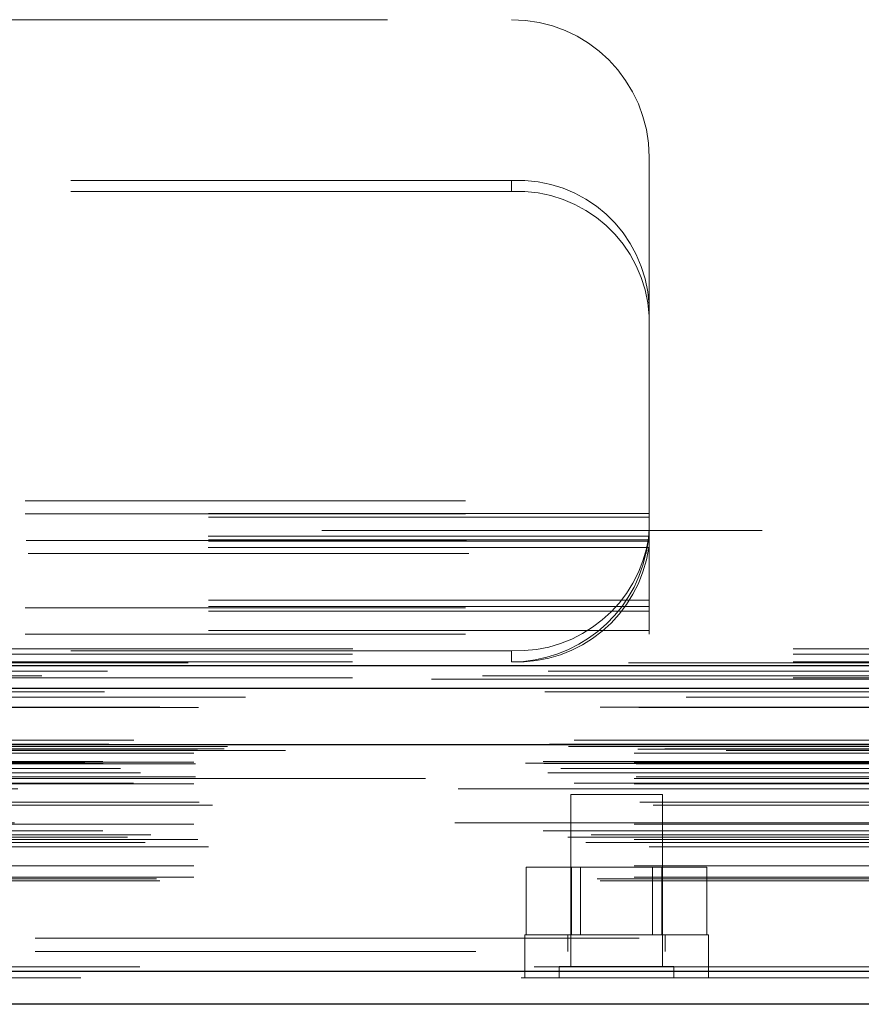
# Model space of a CAD drawing. Header units: inches. Extents: x 0.2 to 10.8, y 0.2 to 8.2.
# Tile 86 of 127: x 4.037 to 4.228, y 6.931 to 7.155. Entities that reach past the tile are written whole.
import ezdxf

# ---------------------------------------------------------------- set-up
doc = ezdxf.new("R2010")
doc.units = ezdxf.units.IN
doc.header["$MEASUREMENT"] = 0
doc.linetypes.add('HIDDEN', pattern=[0.07500000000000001, 0.05, -0.025])

msp = doc.modelspace()

# ---------------------------------------------------------------- linework, layer by layer
at = {"color": 7, "linetype": 'HIDDEN', "lineweight": 18}
for p, q in [((4.020704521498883, 7.154894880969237), (4.148850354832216, 7.154894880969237)), ((4.180100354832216, 7.090087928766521), (4.180100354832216, 7.123644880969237)), ((4.148850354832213, 7.118410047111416), (4.02070452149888, 7.118410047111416)), ((4.148850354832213, 7.115874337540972), (4.148850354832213, 7.118410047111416)), ((4.148850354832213, 7.115874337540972), (4.02070452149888, 7.115874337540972)), ((4.180100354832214, 7.090087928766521), (4.180100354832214, 7.087552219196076)), ((4.180100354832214, 7.020560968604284), (4.180100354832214, 7.087552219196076)), ((3.638433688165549, 7.045644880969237), (4.180100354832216, 7.045644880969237)), ((3.638433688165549, 7.045644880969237), (4.180100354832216, 7.045644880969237)), ((4.180100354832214, 7.042774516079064), (3.638433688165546, 7.042774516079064)), ((3.638433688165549, 7.042644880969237), (4.180100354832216, 7.042644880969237)), ((4.180100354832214, 7.041931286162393), (3.638433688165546, 7.041931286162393)), ((4.805767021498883, 7.038894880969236), (3.012767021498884, 7.038894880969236)), ((4.180100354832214, 7.036774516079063), (3.638433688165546, 7.036774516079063)), ((4.179993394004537, 7.03757808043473), (3.638540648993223, 7.03757808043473)), ((3.638649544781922, 7.036644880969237), (4.179884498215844, 7.036644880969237)), ((4.180100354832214, 7.036493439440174), (3.638433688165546, 7.036493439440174)), ((4.179993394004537, 7.035042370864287), (3.638540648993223, 7.035042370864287)), ((3.639153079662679, 7.033644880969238), (4.179380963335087, 7.033644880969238)), ((3.639153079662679, 7.033644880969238), (4.179380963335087, 7.033644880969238)), ((4.180100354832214, 7.023096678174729), (3.638433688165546, 7.023096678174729)), ((4.180100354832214, 7.021645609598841), (3.638433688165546, 7.021645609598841)), ((3.638433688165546, 7.02136453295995), (4.180100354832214, 7.02136453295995)), ((4.180100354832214, 7.020560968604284), (3.638433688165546, 7.020560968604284)), ((4.180100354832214, 7.01536453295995), (4.180100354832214, 7.020560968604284)), ((4.180100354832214, 7.01620776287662), (3.638433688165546, 7.01620776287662)), ((3.638433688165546, 7.01536453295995), (4.180100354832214, 7.01536453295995)), ((3.012767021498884, 7.012061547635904), (4.805767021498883, 7.012061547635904)), ((3.012767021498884, 7.012061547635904), (4.805767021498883, 7.012061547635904)), ((3.01284288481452, 7.012061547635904), (4.805691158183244, 7.012061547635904)), ((3.01284288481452, 7.012061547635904), (4.805691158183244, 7.012061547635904)), ((3.01284288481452, 7.012061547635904), (4.805691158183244, 7.012061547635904)), ((3.01284288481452, 7.012061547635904), (4.805691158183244, 7.012061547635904)), ((3.012767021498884, 7.010793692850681), (4.805767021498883, 7.010793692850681)), ((4.148850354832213, 7.011597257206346), (3.669683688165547, 7.011597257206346)), ((4.148850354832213, 7.011597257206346), (4.148850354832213, 7.009061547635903)), ((3.012767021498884, 7.009061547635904), (4.805767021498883, 7.009061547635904)), ((4.842235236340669, 7.00587168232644), (2.976257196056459, 7.005871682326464)), ((3.012767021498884, 7.00544336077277), (4.805767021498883, 7.005443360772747)), ((4.830712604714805, 7.005147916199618), (2.9877772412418, 7.005147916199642)), ((2.988487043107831, 7.001021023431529), (4.830006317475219, 7.001021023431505)), ((4.86309239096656, 6.991300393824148), (2.955400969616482, 6.991300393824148)), ((2.960843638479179, 6.990333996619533), (4.85764972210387, 6.990333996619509)), ((4.857440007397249, 6.990360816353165), (2.9610533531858, 6.99036081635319)), ((2.961807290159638, 6.989882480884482), (4.856686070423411, 6.989882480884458)), ((2.961807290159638, 6.989882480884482), (4.856686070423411, 6.989882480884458)), ((2.984396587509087, 6.989829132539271), (4.834096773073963, 6.989829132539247)), ((2.984396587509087, 6.989829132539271), (4.834096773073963, 6.989829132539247)), ((2.97671035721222, 6.988368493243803), (4.841783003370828, 6.988368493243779)), ((2.97671035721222, 6.988368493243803), (4.841783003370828, 6.988368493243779)), ((2.977543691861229, 6.989211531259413), (4.84094966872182, 6.989211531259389)), ((2.977543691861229, 6.989211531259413), (4.84094966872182, 6.989211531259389)), ((2.983623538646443, 6.989281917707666), (4.834869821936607, 6.989281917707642)), ((2.983623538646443, 6.989281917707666), (4.834869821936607, 6.989281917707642)), ((2.997566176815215, 6.988967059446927), (4.820982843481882, 6.988967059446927)), ((2.952025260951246, 6.986032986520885), (4.866468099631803, 6.986032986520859)), ((2.952025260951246, 6.986032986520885), (4.866468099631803, 6.986032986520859)), ((2.956071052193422, 6.98645827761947), (4.862422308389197, 6.986458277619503)), ((2.95616091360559, 6.985948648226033), (4.862332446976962, 6.985948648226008)), ((2.97671035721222, 6.986294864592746), (4.841783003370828, 6.986294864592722)), ((2.97671035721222, 6.986294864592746), (4.841783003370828, 6.986294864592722)), ((2.977127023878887, 6.985878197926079), (4.841366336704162, 6.985878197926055)), ((2.957093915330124, 6.983895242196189), (4.861399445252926, 6.983895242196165)), ((4.860080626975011, 6.98484440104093), (2.958400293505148, 6.984844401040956)), ((2.96464103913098, 6.983864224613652), (4.853852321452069, 6.983864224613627)), ((2.977127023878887, 6.982961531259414), (4.841366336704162, 6.982961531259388)), ((2.963065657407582, 6.981494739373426), (4.855413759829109, 6.981494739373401)), ((2.97671035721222, 6.982544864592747), (4.841783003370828, 6.982544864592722)), ((2.97671035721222, 6.981371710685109), (4.841783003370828, 6.981371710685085)), ((3.029340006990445, 6.982544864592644), (4.841783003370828, 6.982544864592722)), ((4.836755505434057, 6.980261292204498), (2.981732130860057, 6.980261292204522)), ((4.183121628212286, 6.978967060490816), (4.162288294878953, 6.978967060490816)), ((4.162288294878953, 6.978967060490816), (4.162288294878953, 6.939904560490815)), ((4.183121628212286, 6.939904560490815), (4.183121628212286, 6.978967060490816)), ((2.977972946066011, 6.977200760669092), (4.840542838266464, 6.977200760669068)), ((2.9810055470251, 6.976525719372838), (4.837487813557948, 6.976525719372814)), ((2.9810055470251, 6.976525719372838), (4.837487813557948, 6.976525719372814)), ((2.97671035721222, 6.972201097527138), (4.841783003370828, 6.972201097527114)), ((4.836018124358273, 6.972519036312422), (2.982484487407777, 6.972519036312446)), ((4.856054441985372, 6.970679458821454), (2.962445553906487, 6.970679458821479)), ((2.966960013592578, 6.969804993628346), (4.851533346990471, 6.969804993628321)), ((2.961657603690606, 6.969220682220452), (4.856835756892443, 6.969220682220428)), ((2.965694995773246, 6.968052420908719), (4.852787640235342, 6.968052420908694)), ((2.976710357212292, 6.968756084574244), (4.841783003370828, 6.968756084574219)), ((2.977629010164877, 6.968749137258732), (4.840853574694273, 6.968749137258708)), ((2.980076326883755, 6.967029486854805), (4.838417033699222, 6.967029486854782)), ((2.97671035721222, 6.962721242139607), (4.841783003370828, 6.962721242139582)), ((4.152209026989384, 6.94705039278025), (4.152209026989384, 6.962467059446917)), ((4.1624569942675, 6.962467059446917), (4.152209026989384, 6.962467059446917)), ((4.1624569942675, 6.94705039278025), (4.1624569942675, 6.962467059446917)), ((4.182952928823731, 6.962467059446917), (4.1624569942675, 6.962467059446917)), ((4.164542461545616, 6.962467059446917), (4.164542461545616, 6.94705039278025)), ((4.180867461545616, 6.94705039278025), (4.180867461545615, 6.962467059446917)), ((4.182952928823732, 6.94705039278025), (4.182952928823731, 6.962467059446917)), ((4.193200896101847, 6.962467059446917), (4.182952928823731, 6.962467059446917)), ((4.193200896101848, 6.947050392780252), (4.193200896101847, 6.962467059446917)), ((2.968262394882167, 6.959788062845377), (4.850230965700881, 6.959788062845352)), ((2.968993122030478, 6.959355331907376), (4.849500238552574, 6.959355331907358)), ((2.97671035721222, 6.960188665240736), (4.841783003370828, 6.960188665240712)), ((2.97671035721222, 6.960188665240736), (4.841783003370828, 6.960188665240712)), ((3.040732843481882, 6.946300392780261), (4.777816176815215, 6.946300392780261)), ((3.040732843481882, 6.946300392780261), (4.777816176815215, 6.946300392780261)), ((4.777816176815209, 6.946300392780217), (3.040732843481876, 6.946300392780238)), ((4.777816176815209, 6.946300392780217), (3.040732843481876, 6.946300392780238)), ((4.193538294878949, 6.94705039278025), (4.151871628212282, 6.94705039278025)), ((4.151871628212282, 6.94705039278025), (4.151871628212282, 6.943300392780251)), ((4.161663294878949, 6.94705039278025), (4.161663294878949, 6.943300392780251)), ((4.183746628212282, 6.943300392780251), (4.183746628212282, 6.94705039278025)), ((4.193538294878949, 6.943300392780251), (4.193538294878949, 6.94705039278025)), ((3.040732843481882, 6.943300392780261), (4.777816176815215, 6.943300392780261)), ((4.151899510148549, 6.943300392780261), (4.151899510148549, 6.93730039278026)), ((4.193566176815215, 6.93730039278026), (4.193566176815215, 6.943300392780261)), ((4.85400785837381, 6.939779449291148), (2.964485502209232, 6.939779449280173)), ((2.964485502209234, 6.939779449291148), (4.854007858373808, 6.939779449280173)), ((2.964485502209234, 6.938737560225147), (4.854007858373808, 6.93873756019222)), ((4.185725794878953, 6.939904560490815), (4.159684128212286, 6.939904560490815)), ((4.159684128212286, 6.939904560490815), (4.159684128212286, 6.937300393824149)), ((4.185725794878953, 6.937300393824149), (4.185725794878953, 6.939904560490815)), ((4.851062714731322, 6.937300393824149), (2.967430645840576, 6.937300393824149))]:
    msp.add_line(p, q, dxfattribs=at)
at = {"color": 7, "linetype": 'Continuous', "lineweight": 25}
for p, q in [((3.012767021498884, 7.008257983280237), (4.805767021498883, 7.008257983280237)), ((3.012767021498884, 7.003061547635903), (4.805767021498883, 7.003061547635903)), ((4.86309239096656, 6.990258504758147), (2.955400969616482, 6.990258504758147)), ((4.85400785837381, 6.938737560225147), (2.964485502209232, 6.93873756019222)), ((4.851062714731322, 6.931300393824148), (2.967430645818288, 6.93130039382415))]:
    msp.add_line(p, q, dxfattribs=at)
at = {"color": 7, "linetype": 'HIDDEN', "lineweight": 18, "flags": 128}
for points in [[(4.875445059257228, 7.008879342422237), (3.924545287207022, 7.008879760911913), (2.9430607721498, 7.008879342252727)], [(4.85715187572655, 7.006988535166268), (3.924545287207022, 7.006989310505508), (2.961345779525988, 7.006988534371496)], [(4.830737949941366, 7.005147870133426), (3.924545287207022, 7.00514714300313), (2.987788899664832, 7.005147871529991)], [(2.956453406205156, 7.002292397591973), (3.83104326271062, 7.00229558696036), (4.862033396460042, 7.00229238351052)], [(2.956455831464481, 7.002292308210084), (3.949414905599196, 7.002292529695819), (4.862039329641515, 7.002292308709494)], [(2.96899549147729, 6.998752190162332), (3.893954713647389, 6.99875184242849), (4.84950496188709, 6.998752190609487)], [(2.977762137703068, 6.99873396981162), (3.893954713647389, 6.998733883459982), (4.840727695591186, 6.998733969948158)]]:
    msp.add_lwpolyline(points, dxfattribs=at)
at = {"color": 7, "linetype": 'HIDDEN', "lineweight": 18}
for centre, radius, start, end in [((4.148850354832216, 7.123644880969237), 0.03125, 0, 90), ((4.150245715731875, 7.088548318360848), 0.02989431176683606, 2.952140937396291, 92.6753367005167), ((4.150245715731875, 7.086012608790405), 0.02989431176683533, 2.952140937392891, 92.67533670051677), ((4.15009182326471, 7.041765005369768), 0.0301932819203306, 267.6434837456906, 352.0290646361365), ((4.150091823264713, 7.039229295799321), 0.03019328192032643, 267.6434837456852, 352.0290646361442), ((4.148850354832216, 7.040311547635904), 0.03125000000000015, 270.0000000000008, 347.6822340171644)]:
    msp.add_arc(centre, radius, start, end, dxfattribs=at)
msp.add_open_spline([(4.179380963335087, 7.033644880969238), (4.179516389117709, 7.034265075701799), (4.179630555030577, 7.034878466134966), (4.179820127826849, 7.036091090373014), (4.179895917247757, 7.036696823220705), (4.180007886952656, 7.037841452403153), (4.180045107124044, 7.038384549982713), (4.180091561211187, 7.039409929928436), (4.180100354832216, 7.039885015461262), (4.180100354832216, 7.040311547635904)], degree=3, knots=[0, 0, 0, 0, 0.25, 0.25, 0.5, 0.5, 0.75, 0.75, 1, 1, 1, 1], dxfattribs=at)

doc.saveas('drawing.dxf')
